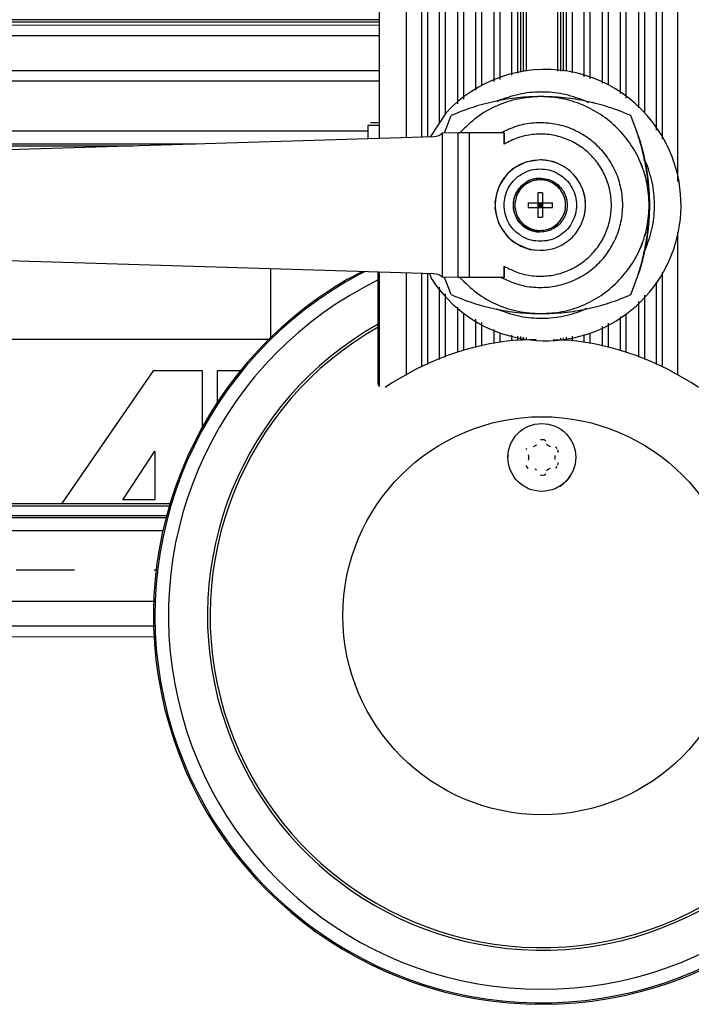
# Model space of a CAD drawing. Header units: millimetres. Extents: x -721 to -161, y -237 to 477.
# Tile 11 of 40: x -535 to -461, y -96 to 12. Entities that reach past the tile are written whole.
import ezdxf

# ---------------------------------------------------------------- set-up
doc = ezdxf.new("R2010")
doc.units = ezdxf.units.MM

# ---------------------------------------------------------------- blocks, each defined once
blk = doc.blocks.new('Kappe_053A-04-00-00-05-1__22', base_point=(-520.05, -96.44))
at = {"color": 7, "linetype": 'Continuous'}
for p, q in [((-498.57, -16.28), (-496.93, -15.43)), ((-495.19, -16.36), (-495.19, -15.49)), ((-495.19, -21.24), (-495.19, -16.36)), ((-495.19, -21.57), (-495.19, -21.24)), ((-495.19, -27.84), (-495.19, -21.57)), ((-480, -23.02), (-477.72, -22.91)), ((-475.83, -22.94), (-474.18, -23.02)), ((-495.05, -28.18), (-495.19, -27.84))]:
    blk.add_line(p, q, dxfattribs=at)
at = {"color": 1, "linetype": 'Continuous'}
blk.add_line((-497.18, -15.69), (-496.66, -15.44), dxfattribs=at)
blk.add_circle((-477.09, -53.48), 22, dxfattribs=at)
at = {"color": 7, "linetype": 'Continuous'}
for centre, radius, start, end in [((-477.09, -53.48), 42.96, 120, 65.0816), ((-477.09, -53.48), 30.6, 95.4545, 124.4614), ((-477.09, -53.48), 30.6, 55.5386, 84.5455), ((-477.09, -35.98), 3.75, 176.0869, 179.9999), ((-477.09, -35.98), 3.75, 301.3042, 332.6085)]:
    blk.add_arc(centre, radius, start, end, dxfattribs=at)
at = {"color": 1, "linetype": 'Continuous'}
for radius, start, end in [(42.8, 118, 64.9827), (41.3, 115.9917, 64.0083), (36.98, 119.3081, 351.3164), (36.69, 119.5607, 351.3164)]:
    blk.add_arc((-477.09, -53.48), radius, start, end, dxfattribs=at)
blk = doc.blocks.new('Scheibenbremse_053A-04-00-00-03_1__23', base_point=(-495.23, -57.11))
at = {"color": 7, "linetype": 'Continuous'}
for p, q in [((-458.95, -22.04), (-459.14, -21.93)), ((-495.23, -23.59), (-495.03, -23.51)), ((-459.13, -23.8), (-458.89, -23.8)), ((-495.16, -25.04), (-495.09, -24.75)), ((-495.14, -25.31), (-495.16, -25.04)), ((-495.09, -25.48), (-495.14, -25.31)), ((-495.19, -27.77), (-495.19, -27.5)), ((-495.09, -27.91), (-495.19, -27.77)), ((-459.09, -27.91), (-458.99, -27.77)), ((-458.99, -27.77), (-458.99, -27.5)), ((-446.71, -50.75), (-444.72, -50.58)), ((-446.7, -50.9), (-446.71, -50.75)), ((-446.7, -50.9), (-444.71, -50.73)), ((-444.72, -50.58), (-444.71, -50.73)), ((-445.39, -52.41), (-445.22, -52.15)), ((-445.22, -52.15), (-445.05, -51.99)), ((-445.05, -51.99), (-444.75, -51.83)), ((-444.67, -52.18), (-444.89, -52.3)), ((-444.75, -51.83), (-444.41, -51.77)), ((-444.16, -52.18), (-444.42, -52.13)), ((-444.41, -51.77), (-444.24, -51.78)), ((-444.24, -51.78), (-444.07, -51.83)), ((-443.93, -52.32), (-444.16, -52.18)), ((-444.07, -51.83), (-443.83, -51.95)), ((-443.83, -51.95), (-443.61, -52.15)), ((-443.61, -52.15), (-443.44, -52.41)), ((-442.7, -52.41), (-442.53, -52.15)), ((-442.53, -52.15), (-442.36, -51.99)), ((-442.36, -51.99), (-442.06, -51.83)), ((-441.98, -52.18), (-442.2, -52.3)), ((-442.06, -51.83), (-441.72, -51.77)), ((-441.46, -52.18), (-441.73, -52.13)), ((-441.72, -51.77), (-441.55, -51.78)), ((-441.55, -51.78), (-441.38, -51.83)), ((-441.23, -52.32), (-441.46, -52.18)), ((-441.38, -51.83), (-441.14, -51.95)), ((-441.14, -51.95), (-440.92, -52.15)), ((-440.92, -52.15), (-440.75, -52.41)), ((-445.62, -53.61), (-445.57, -52.99)), ((-445.57, -52.99), (-445.39, -52.41)), ((-445.27, -53.16), (-445.3, -53.39)), ((-445.23, -52.94), (-445.27, -53.16)), ((-445.17, -52.73), (-445.23, -52.94)), ((-445.06, -52.5), (-445.17, -52.73)), ((-444.89, -52.3), (-445.06, -52.5)), ((-443.81, -52.46), (-443.93, -52.32)), ((-443.69, -52.66), (-443.81, -52.46)), ((-443.58, -53.13), (-443.69, -52.66)), ((-443.55, -53.61), (-443.58, -53.13)), ((-443.44, -52.41), (-443.28, -53)), ((-443.28, -53), (-443.24, -53.61)), ((-442.93, -53.61), (-442.88, -52.99)), ((-442.88, -52.99), (-442.7, -52.41)), ((-442.58, -53.16), (-442.6, -53.39)), ((-442.54, -52.94), (-442.58, -53.16)), ((-442.48, -52.73), (-442.54, -52.94)), ((-442.37, -52.5), (-442.48, -52.73)), ((-442.2, -52.3), (-442.37, -52.5)), ((-441.11, -52.46), (-441.23, -52.32)), ((-441, -52.66), (-441.11, -52.46)), ((-440.88, -53.13), (-441, -52.66)), ((-440.86, -53.61), (-440.88, -53.13)), ((-440.75, -52.41), (-440.58, -53)), ((-440.58, -53), (-440.55, -53.61)), ((-445.79, -53.41), (-446.59, -53.41)), ((-445.79, -53.56), (-446.59, -53.56)), ((-445.79, -53.41), (-445.79, -53.56)), ((-445.57, -54.22), (-445.62, -53.61)), ((-445.39, -54.81), (-445.57, -54.22)), ((-445.3, -53.39), (-445.3, -53.61)), ((-445.3, -53.61), (-445.27, -54.09)), ((-445.27, -54.09), (-445.15, -54.55)), ((-443.69, -54.56), (-443.58, -54.09)), ((-443.58, -54.09), (-443.55, -53.61)), ((-443.28, -54.22), (-443.44, -54.81)), ((-443.24, -53.61), (-443.28, -54.22)), ((-442.88, -54.22), (-442.93, -53.61)), ((-442.7, -54.81), (-442.88, -54.22)), ((-442.6, -53.39), (-442.61, -53.61)), ((-442.61, -53.61), (-442.58, -54.09)), ((-442.58, -54.09), (-442.46, -54.55)), ((-441, -54.56), (-440.88, -54.09)), ((-440.88, -54.09), (-440.86, -53.61)), ((-440.58, -54.22), (-440.75, -54.81)), ((-440.55, -53.61), (-440.58, -54.22)), ((-445.22, -55.07), (-445.39, -54.81)), ((-445.05, -55.23), (-445.22, -55.07)), ((-445.15, -54.55), (-445.03, -54.76)), ((-445.03, -54.76), (-444.91, -54.9)), ((-444.91, -54.9), (-444.68, -55.04)), ((-444.67, -55.42), (-444.91, -55.32)), ((-444.68, -55.04), (-444.42, -55.09)), ((-444.41, -55.45), (-444.67, -55.42)), ((-444.42, -55.09), (-444.29, -55.08)), ((-444.24, -55.44), (-444.41, -55.45)), ((-444.29, -55.08), (-443.97, -54.94)), ((-444.07, -55.39), (-444.24, -55.44)), ((-443.77, -55.23), (-444.07, -55.39)), ((-443.97, -54.94), (-443.81, -54.76)), ((-443.81, -54.76), (-443.69, -54.56)), ((-443.61, -55.07), (-443.77, -55.23)), ((-443.44, -54.81), (-443.61, -55.07)), ((-442.53, -55.07), (-442.7, -54.81)), ((-442.36, -55.23), (-442.53, -55.07)), ((-442.46, -54.55), (-442.34, -54.76)), ((-442.34, -54.76), (-442.22, -54.9)), ((-442.22, -54.9), (-441.99, -55.04)), ((-441.98, -55.42), (-442.22, -55.32)), ((-441.99, -55.04), (-441.73, -55.09)), ((-441.72, -55.45), (-441.98, -55.42)), ((-441.73, -55.09), (-441.59, -55.08)), ((-441.55, -55.44), (-441.72, -55.45)), ((-441.59, -55.08), (-441.28, -54.94)), ((-441.38, -55.39), (-441.55, -55.44)), ((-441.08, -55.23), (-441.38, -55.39)), ((-441.28, -54.94), (-441.11, -54.76)), ((-441.11, -54.76), (-441, -54.56)), ((-440.91, -55.07), (-441.08, -55.23)), ((-440.75, -54.81), (-440.91, -55.07)), ((-446.71, -56.22), (-446.7, -56.07)), ((-446.71, -56.22), (-444.72, -56.39)), ((-446.7, -56.07), (-444.71, -56.24)), ((-444.71, -56.24), (-444.72, -56.39))]:
    blk.add_line(p, q, dxfattribs=at)
at = {"color": 1, "linetype": 'Continuous'}
for p, q in [((-447.58, -49.86), (-447.33, -52.52)), ((-447.33, -54.45), (-447.58, -57.11))]:
    blk.add_line(p, q, dxfattribs=at)
at = {"color": 7, "linetype": 'Continuous'}
blk.add_arc((-477.09, -53.48), 30.5, 359.8591, 0.1409, dxfattribs=at)
blk = doc.blocks.new('Klemmhebel_GN-603-78-M10-DBL__24', base_point=(-557.27, -20.08))
at = {"color": 7, "linetype": 'Continuous'}
for p, q in [((-487.85, -0.08), (-487.1, 1.82)), ((-553.93, -2.48), (-489.05, -0.5)), ((-489.05, -0.5), (-488.76, -0.46)), ((-488.76, -0.46), (-488.5, -0.38)), ((-488.5, -0.38), (-488.27, -0.25)), ((-488.27, -0.25), (-488.1, -0.12)), ((-486.34, -0.08), (-488.1, -0.12)), ((-486.34, -16.08), (-486.34, -0.08)), ((-485.1, -0.08), (-486.34, -0.08)), ((-485.1, -16.08), (-485.1, -0.08)), ((-481.25, -0.08), (-485.1, -0.08)), ((-481.25, -0.08), (-481.25, -1.33)), ((-481.25, -1.33), (-481.25, -0.08)), ((-477.26, -3.08), (-478.86, -3.35)), ((-480.33, -4.07), (-480.86, -4.55)), ((-478.86, -3.35), (-480.33, -4.07)), ((-481.23, -5.05), (-481.56, -5.54)), ((-480.86, -4.55), (-481.23, -5.05)), ((-481.84, -6.07), (-482.04, -6.62)), ((-481.76, -5.91), (-481.84, -6.07)), ((-481.56, -5.54), (-481.76, -5.91)), ((-482.18, -7.2), (-482.3, -7.73)), ((-482.04, -6.62), (-482.18, -7.2)), ((-477.52, -6.74), (-477.52, -7.83)), ((-482.3, -7.73), (-482.26, -8.08)), ((-482.26, -8.08), (-482.3, -8.44)), ((-482.3, -8.44), (-482.18, -8.97)), ((-478.61, -7.83), (-477.52, -7.83)), ((-478.61, -8.34), (-477.52, -8.34)), ((-477.52, -7.83), (-477.52, -8.34)), ((-477.26, -8.08), (-477.52, -7.83)), ((-477.52, -7.83), (-477.01, -7.83)), ((-477.52, -7.83), (-477.51, -8.08)), ((-477.52, -8.34), (-477.26, -8.08)), ((-477.51, -8.08), (-477.52, -8.34)), ((-477.52, -8.34), (-477.01, -8.34)), ((-477.52, -8.34), (-477.52, -9.43)), ((-477.26, -8.08), (-477.51, -8.08)), ((-477.01, -7.83), (-477.26, -8.08)), ((-477.26, -8.08), (-477.26, -7.83)), ((-477.26, -8.34), (-477.26, -8.08)), ((-477, -8.08), (-477.26, -8.08)), ((-477.26, -8.08), (-477.01, -8.34)), ((-477.01, -7.83), (-477.01, -8.34)), ((-477.01, -7.83), (-475.92, -7.83)), ((-477.01, -8.34), (-475.92, -8.34)), ((-482.18, -8.97), (-482.04, -9.54)), ((-482.04, -9.54), (-481.84, -10.1)), ((-481.84, -10.1), (-481.77, -10.25)), ((-481.77, -10.25), (-481.56, -10.63)), ((-481.56, -10.63), (-481.23, -11.12)), ((-481.23, -11.12), (-480.86, -11.62)), ((-480.86, -11.62), (-480.33, -12.1)), ((-480.33, -12.1), (-479.93, -12.31)), ((-479.93, -12.31), (-478.41, -13)), ((-478.41, -13), (-477.26, -13.08)), ((-489.05, -15.67), (-553.93, -13.69)), ((-481.25, -14.84), (-481.25, -16.08)), ((-481.25, -16.08), (-481.25, -14.84)), ((-488.76, -15.7), (-489.05, -15.67)), ((-488.5, -15.79), (-488.76, -15.7)), ((-488.27, -15.92), (-488.5, -15.79)), ((-488.1, -16.05), (-488.27, -15.92)), ((-486.34, -16.08), (-488.1, -16.05)), ((-487.1, -17.98), (-487.85, -16.08)), ((-485.1, -16.08), (-486.34, -16.08)), ((-481.25, -16.08), (-485.1, -16.08))]:
    blk.add_line(p, q, dxfattribs=at)
at = {"color": 1, "linetype": 'Continuous'}
blk.add_line((-488.1, -0.12), (-488.1, -16.05), dxfattribs=at)
at = {"color": 7, "linetype": 'Continuous'}
for points, knots in [([(-477.21, 3.92), (-478.05, 3.89), (-479.75, 3.84), (-482.27, 3.42), (-484.74, 2.78), (-486.32, 2.14), (-487.1, 1.82)], [0, 0, 0, 0, 2.542339, 5.093764, 7.641094, 10.188424, 10.188424, 10.188424, 10.188424]), ([(-477.21, 3.92), (-478.05, 3.86), (-479.73, 3.76), (-482.14, 2.94), (-484.35, 1.7), (-485.55, 0.51), (-486.15, -0.08)], [0, 0, 0, 0, 2.51855, 5.037102, 7.555654, 10.074209, 10.074209, 10.074209, 10.074209]), ([(-477.21, -20.08), (-476.42, -20.04), (-474.85, -19.95), (-472.58, -19.24), (-470.5, -18.13), (-468.67, -16.62), (-467.16, -14.79), (-466.05, -12.71), (-465.36, -10.44), (-465.13, -8.08), (-465.36, -5.73), (-466.05, -3.46), (-467.16, -1.37), (-468.67, 0.46), (-470.5, 1.96), (-472.58, 3.07), (-474.85, 3.78), (-476.42, 3.87), (-477.21, 3.92)], [0, 0, 0, 0, 2.352402, 4.704805, 7.057209, 9.409614, 11.762022, 14.114431, 16.466841, 18.819253, 21.171664, 23.524074, 25.876483, 28.228891, 30.581296, 32.9337, 35.286103, 37.638505, 37.638505, 37.638505, 37.638505]), ([(-467.26, 1.82), (-468.04, 2.14), (-469.62, 2.78), (-472.09, 3.42), (-474.63, 3.84), (-476.34, 3.89), (-477.21, 3.92)], [0, 0, 0, 0, 2.54733, 5.09466, 7.648039, 10.238185, 10.238185, 10.238185, 10.238185]), ([(-465.2, -8.08), (-465.25, -7.3), (-465.34, -5.73), (-466.05, -3.46), (-467.16, -1.37), (-468.67, 0.46), (-470.5, 1.96), (-472.58, 3.07), (-474.85, 3.78), (-476.42, 3.87), (-477.21, 3.92)], [0, 0, 0, 0, 2.352484, 4.704926, 7.057335, 9.409742, 11.762148, 14.114552, 16.466954, 18.819356, 18.819356, 18.819356, 18.819356]), ([(-467.26, 1.82), (-468.04, 2.14), (-469.62, 2.78), (-472.11, 3.43), (-474.65, 3.83), (-476.36, 3.89), (-477.21, 3.92)], [0, 0, 0, 0, 2.54733, 5.09466, 7.712396, 10.237497, 10.237497, 10.237497, 10.237497]), ([(-467.26, -17.98), (-466.84, -16.93), (-466, -14.82), (-465.32, -11.48), (-465.07, -8.08), (-465.32, -4.69), (-466, -1.35), (-466.84, 0.76), (-467.26, 1.82)], [0, 0, 0, 0, 3.395247, 6.790496, 10.185745, 13.580994, 16.976242, 20.37149, 20.37149, 20.37149, 20.37149]), ([(-465.2, -8.08), (-465.23, -7.25), (-465.29, -5.55), (-465.69, -3.03), (-466.34, -0.55), (-466.95, 1.03), (-467.26, 1.82)], [0, 0, 0, 0, 2.500662, 5.094148, 7.639938, 10.172507, 10.172507, 10.172507, 10.172507]), ([(-481.58, -16.08), (-481.01, -16.35), (-479.87, -16.88), (-478, -17.21), (-476.12, -17.18), (-474.27, -16.75), (-472.56, -15.96), (-471.04, -14.83), (-469.79, -13.41), (-468.85, -11.77), (-468.27, -9.97), (-468.08, -8.08), (-468.27, -6.2), (-468.85, -4.4), (-469.79, -2.76), (-471.04, -1.34), (-472.56, -0.21), (-474.27, 0.59), (-476.12, 1.01), (-478, 1.05), (-479.87, 0.71), (-481.01, 0.18), (-481.58, -0.08)], [0, 0, 0, 0, 1.87814, 3.756279, 5.634418, 7.512558, 9.390698, 11.26884, 13.146983, 15.025128, 16.903274, 18.78142, 20.659567, 22.537712, 24.415857, 26.294, 28.172142, 30.050282, 31.928422, 33.806561, 35.6847, 37.56284, 37.56284, 37.56284, 37.56284]), ([(-481.25, -14.84), (-480.76, -15.09), (-479.77, -15.59), (-478.14, -15.94), (-476.48, -15.96), (-474.85, -15.62), (-473.33, -14.95), (-471.98, -13.98), (-470.86, -12.75), (-470.03, -11.32), (-469.51, -9.74), (-469.34, -8.08), (-469.51, -6.43), (-470.03, -4.85), (-470.86, -3.41), (-471.98, -2.18), (-473.33, -1.21), (-474.85, -0.55), (-476.48, -0.21), (-478.14, -0.23), (-479.77, -0.57), (-480.76, -1.08), (-481.25, -1.33)], [0, 0, 0, 0, 1.649732, 3.299463, 4.949193, 6.598924, 8.248655, 9.898388, 11.548122, 13.197858, 14.847594, 16.497332, 18.147069, 19.796805, 21.446541, 23.096275, 24.746008, 26.395739, 28.04547, 29.695201, 31.344931, 32.994663, 32.994663, 32.994663, 32.994663]), ([(-477.7, -3.1), (-478.05, -3.16), (-478.75, -3.26), (-479.73, -3.7), (-480.6, -4.31), (-481.31, -5.1), (-481.85, -6.01), (-482.18, -7.03), (-482.3, -8.08), (-482.18, -9.14), (-481.85, -10.15), (-481.31, -11.07), (-480.6, -11.86), (-479.73, -12.47), (-478.75, -12.91), (-478.05, -13.01), (-477.7, -13.06)], [0, 0, 0, 0, 1.056508, 2.113017, 3.169527, 4.226038, 5.282549, 6.339061, 7.395574, 8.452086, 9.508598, 10.56511, 11.621621, 12.67813, 13.734639, 14.791148, 14.791148, 14.791148, 14.791148]), ([(-477.11, -3.09), (-477.12, -3.09), (-477.17, -3.09), (-477.22, -3.08), (-477.26, -3.08)], [0, 0, 0, 0, 0.0185228, 0.148182, 0.148182, 0.148182, 0.148182]), ([(-472.81, -10.37), (-472.67, -10.06), (-472.4, -9.42), (-472.24, -8.38), (-472.27, -7.35), (-472.51, -6.38), (-472.94, -5.5), (-473.53, -4.71), (-474.28, -4.03), (-475.17, -3.5), (-476.18, -3.16), (-476.9, -3.11), (-477.26, -3.08)], [0, 0, 0, 0, 1.013803, 2.077536, 3.133264, 4.091015, 5.041719, 6.040457, 7.04643, 8.052403, 9.12628, 10.210276, 10.210276, 10.210276, 10.210276]), ([(-477.37, -5.11), (-477.6, -5.13), (-478.05, -5.18), (-478.71, -5.42), (-479.2, -5.91), (-479.63, -6.42), (-480.06, -6.96), (-480.23, -7.63), (-480.27, -8.32), (-480.16, -8.76), (-480.1, -8.98)], [0, 0, 0, 0, 0.683735, 1.367471, 2.042924, 2.727486, 3.392708, 4.070941, 4.754679, 5.438417, 5.438417, 5.438417, 5.438417]), ([(-477.37, -5.11), (-477.6, -5.13), (-478.06, -5.18), (-478.73, -5.46), (-479.37, -5.95), (-479.87, -6.61), (-480.18, -7.33), (-480.27, -8.08), (-480.17, -8.84), (-479.89, -9.58), (-479.39, -10.21), (-478.73, -10.66), (-478.01, -10.99), (-477.24, -11.09), (-476.48, -11), (-475.75, -10.69), (-475.13, -10.22), (-474.65, -9.59), (-474.35, -8.86), (-474.25, -8.08), (-474.35, -7.3), (-474.65, -6.58), (-475.13, -5.95), (-475.76, -5.47), (-476.52, -5.15), (-477.08, -5.12), (-477.37, -5.11)], [0, 0, 0, 0, 0.683735, 1.367471, 2.16627, 3.05704, 3.823463, 4.517299, 5.299264, 6.101767, 6.855754, 7.677274, 8.471649, 9.199874, 9.975031, 10.752523, 11.530713, 12.308904, 13.087095, 13.865288, 14.64348, 15.421671, 16.199862, 16.978052, 17.769016, 18.643672, 18.643672, 18.643672, 18.643672]), ([(-477.26, -5.28), (-477.49, -5.3), (-477.94, -5.33), (-478.58, -5.58), (-479.14, -5.97), (-479.59, -6.48), (-479.91, -7.08), (-480.07, -7.74), (-480.07, -8.43), (-479.91, -9.09), (-479.59, -9.69), (-479.14, -10.2), (-478.58, -10.59), (-478.15, -10.73), (-477.93, -10.8)], [0, 0, 0, 0, 0.675003, 1.350006, 2.025009, 2.700014, 3.375018, 4.050024, 4.725029, 5.400034, 6.075039, 6.750043, 7.425047, 8.10005, 8.10005, 8.10005, 8.10005]), ([(-477.26, -10.88), (-477.02, -10.87), (-476.53, -10.83), (-475.85, -10.53), (-475.26, -10.09), (-474.81, -9.5), (-474.53, -8.82), (-474.43, -8.08), (-474.53, -7.35), (-474.81, -6.67), (-475.26, -6.08), (-475.85, -5.63), (-476.53, -5.34), (-477.02, -5.3), (-477.26, -5.28)], [0, 0, 0, 0, 0.730944, 1.461888, 2.192832, 2.923778, 3.654724, 4.38567, 5.116617, 5.847563, 6.578509, 7.309453, 8.040397, 8.771341, 8.771341, 8.771341, 8.771341]), ([(-475.08, -6.26), (-475.25, -6.11), (-475.56, -5.82), (-476.1, -5.52), (-476.66, -5.31), (-477.05, -5.29), (-477.26, -5.28)], [0, 0, 0, 0, 0.672577, 1.2669, 1.823848, 2.450897, 2.450897, 2.450897, 2.450897]), ([(-474.59, -9.06), (-474.55, -8.86), (-474.45, -8.43), (-474.45, -7.75), (-474.62, -7.04), (-474.87, -6.63), (-475, -6.43)], [0, 0, 0, 0, 0.60692, 1.312934, 2.033031, 2.753128, 2.753128, 2.753128, 2.753128]), ([(-477.52, -6.74), (-477.52, -6.92), (-477.52, -7.28), (-477.52, -7.65), (-477.52, -7.83)], [0, 0, 0, 0, 0.538396, 1.086594, 1.086594, 1.086594, 1.086594]), ([(-477.01, -6.74), (-477.09, -6.74), (-477.26, -6.74), (-477.43, -6.74), (-477.52, -6.74)], [0, 0, 0, 0, 0.2550554, 0.5100797, 0.5100797, 0.5100797, 0.5100797]), ([(-477.01, -6.74), (-477.01, -6.92), (-477.01, -7.28), (-477.01, -7.65), (-477.01, -7.83)], [0, 0, 0, 0, 0.538396, 1.086594, 1.086594, 1.086594, 1.086594]), ([(-477.52, -8.34), (-477.52, -8.52), (-477.52, -8.88), (-477.52, -9.25), (-477.52, -9.43)], [0, 0, 0, 0, 0.548198, 1.086594, 1.086594, 1.086594, 1.086594]), ([(-477.21, -20.08), (-476.42, -20.04), (-474.85, -19.95), (-472.58, -19.24), (-470.5, -18.13), (-468.67, -16.62), (-467.16, -14.79), (-466.05, -12.71), (-465.34, -10.44), (-465.25, -8.87), (-465.2, -8.08)], [0, 0, 0, 0, 2.352402, 4.704805, 7.057209, 9.409614, 11.762022, 14.114431, 16.466872, 18.819356, 18.819356, 18.819356, 18.819356]), ([(-477.01, -8.34), (-477.01, -8.52), (-477.01, -8.88), (-477.01, -9.25), (-477.01, -9.43)], [0, 0, 0, 0, 0.548198, 1.086594, 1.086594, 1.086594, 1.086594]), ([(-467.26, -17.98), (-466.95, -17.2), (-466.34, -15.62), (-465.69, -13.14), (-465.29, -10.62), (-465.23, -8.92), (-465.2, -8.08)], [0, 0, 0, 0, 2.532569, 5.078359, 7.671845, 10.172507, 10.172507, 10.172507, 10.172507]), ([(-480.1, -8.98), (-480.03, -9.17), (-479.88, -9.55), (-479.52, -10.05), (-479.08, -10.47), (-478.56, -10.79), (-477.98, -11), (-477.58, -11.04), (-477.37, -11.06)], [0, 0, 0, 0, 0.608048, 1.216096, 1.824143, 2.43219, 3.040237, 3.648283, 3.648283, 3.648283, 3.648283]), ([(-477.52, -9.43), (-477.43, -9.43), (-477.26, -9.43), (-477.09, -9.43), (-477.01, -9.43)], [0, 0, 0, 0, 0.2550244, 0.5100797, 0.5100797, 0.5100797, 0.5100797]), ([(-477.26, -10.88), (-477.02, -10.87), (-476.53, -10.83), (-475.84, -10.53), (-475.23, -10.07), (-474.94, -9.63), (-474.79, -9.41)], [0, 0, 0, 0, 0.730944, 1.461888, 2.203178, 3.011512, 3.011512, 3.011512, 3.011512]), ([(-477.93, -10.8), (-477.82, -10.83), (-477.6, -10.87), (-477.38, -10.88), (-477.26, -10.88)], [0, 0, 0, 0, 0.3381182, 0.6762364, 0.6762364, 0.6762364, 0.6762364]), ([(-477.26, -13.08), (-476.95, -13.07), (-476.35, -13.04), (-475.46, -12.78), (-474.64, -12.38), (-473.9, -11.83), (-473.27, -11.16), (-472.96, -10.63), (-472.81, -10.37)], [0, 0, 0, 0, 0.912554, 1.825107, 2.737661, 3.650216, 4.562772, 5.475328, 5.475328, 5.475328, 5.475328]), ([(-486.15, -16.08), (-485.55, -16.68), (-484.35, -17.86), (-482.14, -19.11), (-479.73, -19.93), (-478.05, -20.03), (-477.21, -20.08)], [0, 0, 0, 0, 2.518555, 5.037108, 7.555659, 10.074209, 10.074209, 10.074209, 10.074209]), ([(-487.1, -17.98), (-486.32, -18.31), (-484.74, -18.95), (-482.27, -19.59), (-479.75, -20.01), (-478.05, -20.06), (-477.21, -20.08)], [0, 0, 0, 0, 2.54733, 5.09466, 7.646085, 10.188424, 10.188424, 10.188424, 10.188424]), ([(-477.21, -20.08), (-476.34, -20.06), (-474.63, -20.01), (-472.09, -19.59), (-469.62, -18.95), (-468.04, -18.31), (-467.26, -17.98)], [0, 0, 0, 0, 2.590146, 5.143525, 7.690854, 10.238185, 10.238185, 10.238185, 10.238185]), ([(-477.21, -20.08), (-476.36, -20.06), (-474.65, -20), (-472.11, -19.6), (-469.62, -18.95), (-468.04, -18.31), (-467.26, -17.98)], [0, 0, 0, 0, 2.525101, 5.142838, 7.690167, 10.237497, 10.237497, 10.237497, 10.237497])]:
    blk.add_open_spline(points, degree=3, knots=knots, dxfattribs=at)
at = {"color": 1, "linetype": 'Continuous'}
for points, knots in [([(-472.81, -10.37), (-472.68, -10.06), (-472.4, -9.44), (-472.24, -8.44), (-472.27, -7.43), (-472.5, -6.44), (-472.93, -5.52), (-473.53, -4.71), (-474.28, -4.03), (-475.15, -3.52), (-476.11, -3.18), (-476.78, -3.12), (-477.11, -3.09)], [0, 0, 0, 0, 1.005975, 2.011951, 3.017927, 4.023903, 5.029878, 6.035852, 7.041826, 8.047799, 9.053771, 10.059743, 10.059743, 10.059743, 10.059743]), ([(-477.26, -12.08), (-476.94, -12.06), (-476.3, -12.02), (-475.39, -11.66), (-474.58, -11.11), (-473.94, -10.38), (-473.49, -9.52), (-473.25, -8.57), (-473.25, -7.6), (-473.49, -6.65), (-473.94, -5.79), (-474.58, -5.06), (-475.39, -4.51), (-476.3, -4.16), (-477.26, -4.05), (-478.23, -4.16), (-479.14, -4.51), (-479.94, -5.06), (-480.59, -5.79), (-481.04, -6.65), (-481.27, -7.6), (-481.27, -8.57), (-481.04, -9.52), (-480.59, -10.38), (-479.94, -11.11), (-479.14, -11.66), (-478.23, -12.02), (-477.58, -12.06), (-477.26, -12.08)], [0, 0, 0, 0, 0.96429, 1.92858, 2.89287, 3.857162, 4.821454, 5.785748, 6.750041, 7.714334, 8.678627, 9.642918, 10.607209, 11.571499, 12.535789, 13.500078, 14.464368, 15.428659, 16.39295, 17.357243, 18.321536, 19.28583, 20.250123, 21.214415, 22.178707, 23.142998, 24.107288, 25.071577, 25.071577, 25.071577, 25.071577]), ([(-477.26, -13.08), (-476.95, -13.07), (-476.35, -13.04), (-475.46, -12.78), (-474.64, -12.38), (-473.9, -11.83), (-473.27, -11.16), (-472.96, -10.63), (-472.81, -10.37)], [0, 0, 0, 0, 0.912554, 1.825107, 2.737661, 3.650216, 4.562772, 5.475328, 5.475328, 5.475328, 5.475328])]:
    blk.add_open_spline(points, degree=3, knots=knots, dxfattribs=at)
at = {"color": 7, "linetype": 'Continuous'}
for points in [[(-478.61, -7.83), (-478.61, -7.91), (-478.61, -8.08), (-478.61, -8.25), (-478.61, -8.34)], [(-475.92, -8.34), (-475.92, -8.25), (-475.92, -8.08), (-475.92, -7.91), (-475.92, -7.83)]]:
    blk.add_open_spline(points, degree=3, dxfattribs=at)
blk = doc.blocks.new('Linsenschraube_selbstfurchend_DIN7500-M4x8-TX20-P-R2R_1__25', base_point=(-480.84, -39.73))
at = {"color": 7, "linetype": 'Continuous'}
for p, q in [((-477.82, -34.71), (-478.03, -34.81)), ((-477.67, -34.61), (-477.82, -34.71)), ((-477.02, -34.02), (-477.24, -34.02)), ((-476.8, -34.05), (-477.02, -34.02)), ((-476.65, -34.19), (-476.8, -34.05)), ((-476.36, -34.71), (-476.59, -34.54)), ((-476.14, -34.81), (-476.36, -34.71)), ((-475.38, -35), (-475.54, -34.79)), ((-478.79, -35), (-478.87, -35.15)), ((-478.59, -35.7), (-478.56, -35.84)), ((-478.56, -35.84), (-478.56, -35.98)), ((-475.62, -35.98), (-475.6, -35.76)), ((-475.27, -35.27), (-475.32, -35.13)), ((-475.29, -35.44), (-475.27, -35.27)), ((-478.87, -36.82), (-478.79, -36.97)), ((-478.79, -36.97), (-478.62, -37.2)), ((-478.56, -36.12), (-478.59, -36.27)), ((-478.56, -35.98), (-478.56, -36.12)), ((-475.6, -36.21), (-475.62, -35.98)), ((-475.54, -37.18), (-475.38, -36.97)), ((-475.32, -36.84), (-475.27, -36.7)), ((-475.27, -36.7), (-475.29, -36.53)), ((-477.82, -37.25), (-477.67, -37.36)), ((-477.24, -37.94), (-477.09, -37.95)), ((-477.09, -37.95), (-476.8, -37.92)), ((-476.8, -37.92), (-476.65, -37.78)), ((-476.59, -37.43), (-476.4, -37.28)), ((-476.4, -37.28), (-476.14, -37.16))]:
    blk.add_line(p, q, dxfattribs=at)
blk.add_circle((-477.09, -35.98), 3.75, dxfattribs=at)
blk = doc.blocks.new('Scheibe_DIN9021-10_5-140HV-P-R2R_1__26', base_point=(-489.52, -23.08))
at = {"color": 7, "linetype": 'Continuous'}
for p, q in [((-487.72, 2.08), (-489.41, -0.51)), ((-489.52, -15.65), (-489.24, -16.29))]:
    blk.add_line(p, q, dxfattribs=at)
for start, end in [(23.6842, 137.3684), (213.1579, 23.6842)]:
    blk.add_arc((-476.69, -8.08), 15, start, end, dxfattribs=at)
blk = doc.blocks.new('Tellerfeder_DIN2093-A25__28', base_point=(-482.11, -20.61))
at = {"color": 7, "linetype": 'Continuous'}
for p, q in [((-481.71, 3.55), (-482.04, 3.33)), ((-471.94, 3.24), (-472.14, 3.38)), ((-465.5, -3.5), (-465.82, -3)), ((-465.86, -13.35), (-465.66, -13.07)), ((-472.54, -19.71), (-472.16, -19.46))]:
    blk.add_line(p, q, dxfattribs=at)
for points, knots in [([(-472.14, 3.38), (-472.91, 3.66), (-474.45, 4.23), (-476.91, 4.48), (-479.37, 4.32), (-480.93, 3.8), (-481.71, 3.55)], [0, 0, 0, 0, 2.450419, 4.900838, 7.351256, 9.801676, 9.801676, 9.801676, 9.801676]), ([(-465.66, -13.07), (-465.38, -12.3), (-464.81, -10.76), (-464.56, -8.3), (-464.73, -5.84), (-465.24, -4.28), (-465.5, -3.5)], [0, 0, 0, 0, 2.450426, 4.900854, 7.351281, 9.801708, 9.801708, 9.801708, 9.801708]), ([(-482.11, -19.55), (-481.34, -19.83), (-479.8, -20.4), (-477.34, -20.65), (-474.88, -20.49), (-473.32, -19.97), (-472.54, -19.71)], [0, 0, 0, 0, 2.45042, 4.900838, 7.351257, 9.801677, 9.801677, 9.801677, 9.801677])]:
    blk.add_open_spline(points, degree=3, knots=knots, dxfattribs=at)
blk = doc.blocks.new('Buegellager_1__29', base_point=(-507.09, -22.86))
at = {"color": 7, "linetype": 'Continuous'}
for p, q in [((-447.09, -3.38), (-447.09, -3.22)), ((-459.09, -3.48), (-447.09, -3.38)), ((-447.09, -3.38), (-447.09, -11.48)), ((-447.09, -22.86), (-447.09, -11.48)), ((-507.09, -15.12), (-507.09, -22.83))]:
    blk.add_line(p, q, dxfattribs=at)
at = {"color": 1, "linetype": 'Continuous'}
for p, q in [((-457.09, -3.38), (-447.09, -3.38)), ((-459.09, -11.48), (-447.09, -11.48))]:
    blk.add_line(p, q, dxfattribs=at)
blk = doc.blocks.new('Haltebuegel-L10__31', base_point=(-495.09, -28.13))
at = {"color": 7, "linetype": 'Continuous'}
for p, q in [((-495.09, 234.52), (-495.09, -0.69)), ((-479.14, 234.52), (-479.14, 6.71)), ((-475.04, 234.52), (-475.04, 6.71)), ((-495.09, -15.48), (-495.09, -28.13)), ((-479.14, -22.67), (-479.14, -22.98)), ((-475.04, -22.81), (-475.04, -22.98))]:
    blk.add_line(p, q, dxfattribs=at)
at = {"color": 1, "linetype": 'Continuous'}
for p, q in [((-492.09, 234.52), (-492.09, -0.59)), ((-490.4, 234.52), (-490.4, -0.54)), ((-489.74, 234.52), (-489.74, -0.52)), ((-488.43, 234.52), (-488.43, 0.98)), ((-487.78, 234.52), (-487.78, 1.99)), ((-486.4, 234.52), (-486.4, 3.11)), ((-485.74, 234.52), (-485.74, 3.62)), ((-484.43, 234.52), (-484.43, 4.63)), ((-483.78, 234.52), (-483.78, 5.12)), ((-482.4, 234.52), (-482.4, 5.6)), ((-481.74, 234.52), (-481.74, 5.82)), ((-480.43, 234.52), (-480.43, 6.27)), ((-479.78, 234.52), (-479.78, 6.5)), ((-479.44, 234.52), (-479.44, 6.61)), ((-478.84, 234.52), (-478.84, 6.71)), ((-475.34, 234.52), (-475.34, 6.71)), ((-474.74, 234.52), (-474.74, 6.71)), ((-474.4, 234.52), (-474.4, 6.71)), ((-473.74, 234.52), (-473.74, 6.55)), ((-472.43, 234.52), (-472.43, 6.1)), ((-471.78, 234.52), (-471.78, 5.87)), ((-470.4, 234.52), (-470.4, 5.4)), ((-469.74, 234.52), (-469.74, 5.17)), ((-468.43, 234.52), (-468.43, 4.24)), ((-467.78, 234.52), (-467.78, 3.73)), ((-466.4, 234.52), (-466.4, 2.66)), ((-465.74, 234.52), (-465.74, 2.15)), ((-464.43, 234.52), (-464.43, 0.21)), ((-463.78, 234.52), (-463.78, -0.79)), ((-462.09, 234.52), (-462.09, -5.46)), ((-462.09, -11.08), (-462.09, -26.87)), ((-492.09, -15.57), (-492.09, -26.87)), ((-490.4, -15.63), (-490.4, -25.97)), ((-489.74, -15.65), (-489.74, -25.7)), ((-463.78, -15.5), (-463.78, -25.97)), ((-488.43, -17.17), (-488.43, -25.16)), ((-464.43, -16.62), (-464.43, -25.7)), ((-487.78, -17.88), (-487.78, -24.89)), ((-465.74, -18.04), (-465.74, -25.16)), ((-486.4, -19.38), (-486.4, -24.33)), ((-466.4, -18.75), (-466.4, -24.89)), ((-485.74, -20.01), (-485.74, -24.13)), ((-468.43, -20.44), (-468.43, -24.13)), ((-467.78, -20.09), (-467.78, -24.33)), ((-484.43, -20.71), (-484.43, -23.83)), ((-483.78, -21.07), (-483.78, -23.69)), ((-470.4, -21.5), (-470.4, -23.69)), ((-469.74, -21.15), (-469.74, -23.83)), ((-482.4, -21.82), (-482.4, -23.37)), ((-481.74, -22.17), (-481.74, -23.24)), ((-480.43, -22.46), (-480.43, -23.07)), ((-479.78, -22.57), (-479.78, -23.01)), ((-479.44, -22.62), (-479.44, -22.99)), ((-478.84, -22.73), (-478.84, -22.96)), ((-474.74, -22.76), (-474.74, -22.99)), ((-474.4, -22.7), (-474.4, -23.01)), ((-473.74, -22.59), (-473.74, -23.07)), ((-472.43, -22.37), (-472.43, -23.24)), ((-471.78, -22.25), (-471.78, -23.37))]:
    blk.add_line(p, q, dxfattribs=at)
blk = doc.blocks.new('Zylinderschraube-H7984-M5x35-8_8-TX25_2_1__34', base_point=(-496.34, -0.72))
at = {"color": 1, "linetype": 'Continuous'}
blk.add_line((-495.17, 0.72), (-496.34, 0.72), dxfattribs=at)
at = {"color": 7, "linetype": 'Continuous'}
for p, q in [((-496.34, 0.72), (-496.34, -0.72)), ((-495.21, 1.02), (-496.03, 1.02))]:
    blk.add_line(p, q, dxfattribs=at)
blk = doc.blocks.new('Haltebuegel-kpl_1__35', base_point=(-557.27, -96.44))
for name, p in [('Haltebuegel-L10__31', (-495.09, -28.13)), ('Scheibe_DIN9021-10_5-140HV-P-R2R_1__26', (-489.52, -23.08)), ('Tellerfeder_DIN2093-A25__28', (-482.11, -20.61)), ('Klemmhebel_GN-603-78-M10-DBL__24', (-557.27, -20.08)), ('Zylinderschraube-H7984-M5x35-8_8-TX25_2_1__34', (-496.34, -0.72)), ('Buegellager_1__29', (-507.09, -22.86)), ('Kappe_053A-04-00-00-05-1__22', (-520.05, -96.44)), ('Scheibenbremse_053A-04-00-00-03_1__23', (-495.23, -57.11)), ('Linsenschraube_selbstfurchend_DIN7500-M4x8-TX20-P-R2R_1__25', (-480.84, -39.73))]:
    blk.add_blockref(name, p)
blk = doc.blocks.new('Dekorleiste_7__42', base_point=(-615.28, -55.8))
at = {"color": 1, "linetype": 'Continuous'}
for p, q in [((-614.26, -41.34), (-518.19, -41.34)), ((-518.51, -42.45), (-614.27, -42.45)), ((-518.57, -42.66), (-614.27, -42.66)), ((-518.98, -44.09), (-614.26, -44.09)), ((-614.09, -54.61), (-519.94, -54.61))]:
    blk.add_line(p, q, dxfattribs=at)
at = {"color": 7, "linetype": 'Continuous'}
for p, q in [((-518.13, -41.12), (-614.25, -41.12)), ((-614.07, -55.77), (-519.94, -55.8))]:
    blk.add_line(p, q, dxfattribs=at)
blk = doc.blocks.new('Kopie-Etikett-ARRI-schwarz_1__43', base_point=(-537.84, -51.9))
at = {"color": 7, "linetype": 'Continuous'}
for p, q in [((-537.84, -22.92), (-507.18, -22.92)), ((-537.84, -22.92), (-507.18, -22.92)), ((-537.84, -41.12), (-537.84, -22.92)), ((-519.94, -51.9), (-537.84, -51.9))]:
    blk.add_line(p, q, dxfattribs=at)
at = {"color": 1, "linetype": 'Continuous'}
for p, q in [((-520.08, -26.41), (-530.22, -41.12)), ((-514.63, -26.41), (-520.08, -26.41)), ((-514.63, -32.69), (-514.63, -26.41)), ((-513.01, -26.41), (-513.01, -30.1)), ((-510.32, -26.41), (-513.01, -26.41)), ((-523.42, -40.65), (-519.88, -35.3)), ((-519.88, -35.3), (-519.88, -40.65)), ((-519.88, -40.65), (-523.42, -40.65)), ((-535.24, -48.4), (-528.77, -48.4)), ((-519.98, -48.4), (-519.65, -48.4))]:
    blk.add_line(p, q, dxfattribs=at)
blk = doc.blocks.new('Kopie-Etikettsatz-ARRI-Logo-schwarz__44', base_point=(-537.84, -51.9))
blk.add_blockref('Kopie-Etikett-ARRI-schwarz_1__43', (-537.84, -51.9))
blk = doc.blocks.new('Dekorleiste_6__45', base_point=(-615.28, -2.85))
at = {"color": 7, "linetype": 'Continuous'}
blk.add_line((-495.09, 11.83), (-614.07, 11.71), dxfattribs=at)
at = {"color": 1, "linetype": 'Continuous'}
for p, q in [((-495.09, 10.64), (-614.09, 10.64)), ((-614.15, 6.8), (-495.09, 6.8)), ((-495.09, 5.63), (-614.18, 5.63)), ((-614.26, 0.12), (-496.34, 0.12)), ((-614.27, -1.3), (-515.34, -1.3)), ((-614.27, -1.52), (-522.28, -1.52))]:
    blk.add_line(p, q, dxfattribs=at)
blk = doc.blocks.new('Seitenteil_rechts__46', base_point=(-634.73, -221.98))
at = {"color": 7, "linetype": 'Continuous'}
blk.add_line((-495.09, 12.4), (-629.95, 12.4), dxfattribs=at)
at = {"color": 1, "linetype": 'Continuous'}
blk.add_line((-495.09, 12.15), (-629, 12.15), dxfattribs=at)
blk = doc.blocks.new('Seitenteil-rechts-kpl___47', base_point=(-634.73, -221.98))
blk.add_blockref('Seitenteil_rechts__46', (-634.73, -221.98))
blk = doc.blocks.new('Gehaeuse_kpl__85', base_point=(-635.49, -225.96))
for name, p in [('Seitenteil-rechts-kpl___47', (-634.73, -221.98)), ('Dekorleiste_6__45', (-615.28, -2.85)), ('Kopie-Etikettsatz-ARRI-Logo-schwarz__44', (-537.84, -51.9)), ('Dekorleiste_7__42', (-615.28, -55.8))]:
    blk.add_blockref(name, p)
blk = doc.blocks.new('L10-für-dxf-Internet__87', base_point=(-720.84, -236.98))
for name, p in [('Haltebuegel-kpl_1__35', (-557.27, -96.44)), ('Gehaeuse_kpl__85', (-635.49, -225.96))]:
    blk.add_blockref(name, p)
blk = doc.blocks.new('SA_LinksA', base_point=(-491, 104))
blk.add_blockref('L10-für-dxf-Internet__87', (-720.84, -236.98))

msp = doc.modelspace()

# ---------------------------------------------------------------- block references
msp.add_blockref('SA_LinksA', (-491, 104))

doc.saveas('drawing.dxf')
